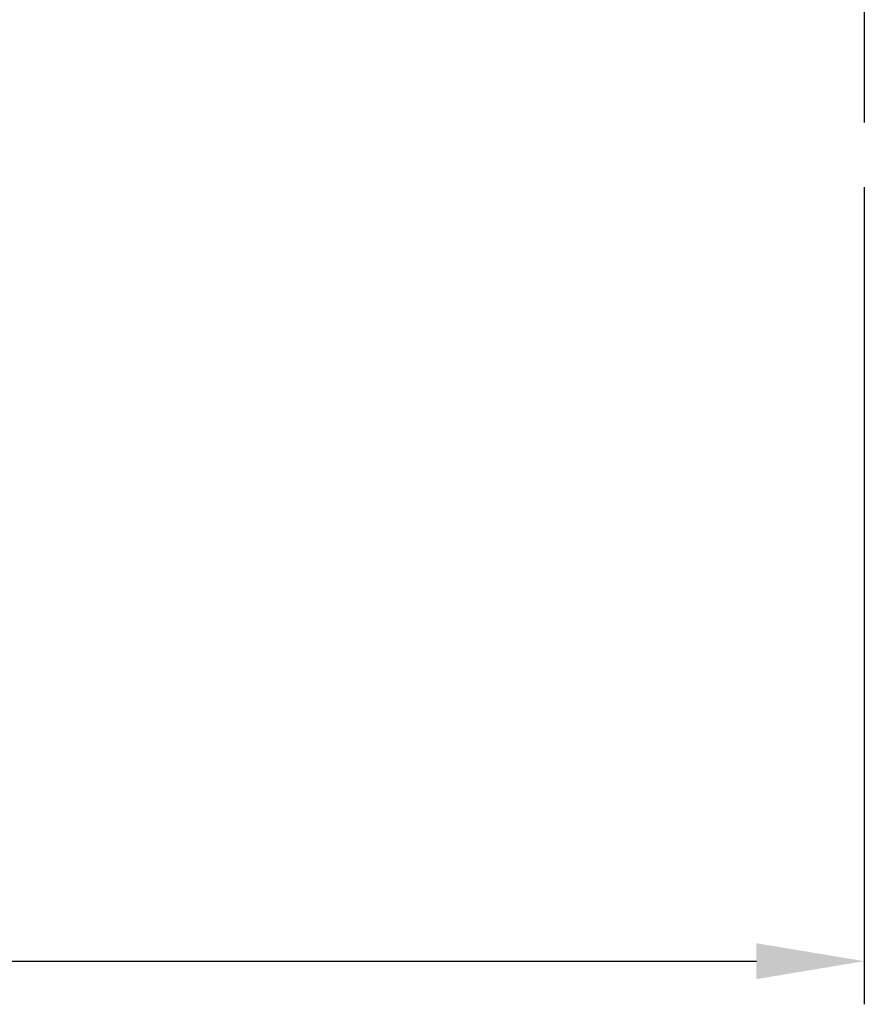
# Model space of a CAD drawing. Header units: millimetres. Extents: x 0 to 264, y 297 to 404.
# Tile 3 of 49: x 165 to 184, y 297 to 320. Entities that reach past the tile are written whole.
import ezdxf

# ---------------------------------------------------------------- set-up
doc = ezdxf.new("R2010")
doc.units = ezdxf.units.MM
doc.header["$PDSIZE"] = -1
doc.linetypes.add('CENTER', pattern=[10.16, 6.35, -1.27, 1.27, -1.27])
doc.layers.add('CL', color=1, linetype='CENTER')
doc.layers.add('DIM', color=4, linetype='Continuous')
doc.styles.add('DIM-7', font='SIMPLEX.shx', dxfattribs={"width": 0.7, "bigfont": 'chineset.shx'})
doc.dimstyles.new('CNS', dxfattribs={"dimtxt": 3.5, "dimasz": 2.5, "dimexe": 1, "dimexo": 1.5, "dimgap": 0.09, "dimtad": 0, "dimdsep": 46, "dimtxsty": 'DIM-7', "dimcen": 0.09, "dimclrd": 1, "dimclre": 1, "dimclrt": 4, "dimadec": 0, "dimazin": 0, "dimtfac": 1, "dimtix": 1, "dimtmove": 2, "dimatfit": 3, "dimfxl": 1, "dimtvp": 0.971429, "dimtolj": 1, "dimarcsym": 0})

# ---------------------------------------------------------------- blocks, each defined once
blk = doc.blocks.new('*D8')
at = {"layer": 'DEFPOINTS', "color": 0, "transparency": 16777216}
for p in [(124.204, 317.772), (184.204, 317.772), (184.204, 298.313)]:
    blk.add_point(p, dxfattribs=at)
at = {"layer": 'DIM', "color": 7, "lineweight": -2, "transparency": 16777216}
for p, q in [((124.204, 316.272), (124.204, 297.313)), ((184.204, 316.272), (184.204, 297.313)), ((126.704, 298.313), (181.704, 298.313))]:
    blk.add_line(p, q, dxfattribs=at)
at = {"layer": 'DIM', "color": 7, "transparency": 16777216}
for points in [[(126.704, 298.729), (126.704, 297.896), (124.204, 298.313)], [(181.704, 298.729), (181.704, 297.896), (184.204, 298.313)]]:
    blk.add_solid(points, dxfattribs=at)
at = {"layer": 'DIM', "color": 7, "transparency": 16777216, "insert": (154.204, 301.713), "char_height": 3.5, "attachment_point": 5, "style": 'DIM-7'}
blk.add_mtext('\\A1;60', dxfattribs=at)

msp = doc.modelspace()

# ---------------------------------------------------------------- linework, layer by layer
at = {"layer": 'CL', "color": 0, "ltscale": 0.5}
msp.add_line((184.204, 330.572), (184.204, 317.772), dxfattribs=at)

# ---------------------------------------------------------------- dimensions: what is measured, and where the dimension line sits
at = {"layer": 'DIM', "color": 0}
dim = msp.add_linear_dim(base=(184.204, 298.313), p1=(124.204, 317.772), p2=(184.204, 317.772), dimstyle='CNS', override={"dimclrd": 7, "dimclre": 7, "dimclrt": 7}, dxfattribs=at)
dim.commit()
dim.dimension.update_dxf_attribs({"geometry": '*D8', "text_midpoint": (154.204, 301.713)})

doc.saveas('drawing.dxf')
